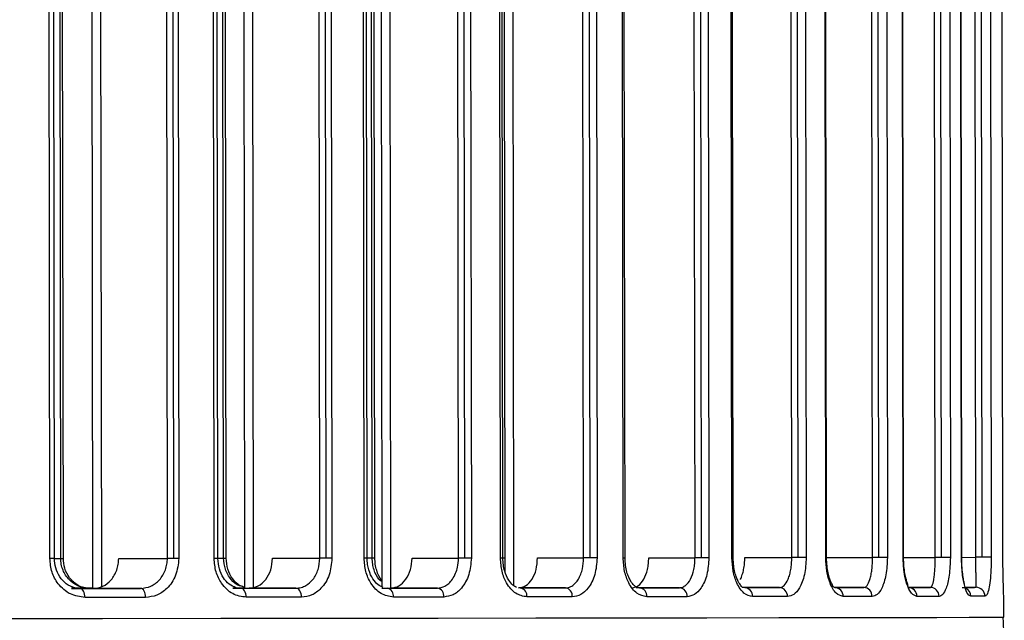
# Model space of a CAD drawing. Header units: millimetres. Extents: x -320 to 32, y 12 to 324.
# Tile 10 of 24: x -187 to -154, y 96 to 116. Entities that reach past the tile are written whole.
import ezdxf

# ---------------------------------------------------------------- set-up
doc = ezdxf.new("R2010")
doc.units = ezdxf.units.MM

msp = doc.modelspace()

# ---------------------------------------------------------------- linework, layer by layer
at = {"color": 7, "linetype": 'Continuous', "lineweight": 25}
for p, q in [((-170.613, 134.77), (-170.568, 97.479)), ((-175.006, 134.439), (-174.961, 97.434)), ((-174.715, 134.49), (-174.67, 97.393)), ((-170.903, 134.321), (-170.859, 97.952)), ((-166.915, 98.403), (-166.958, 133.918)), ((-166.854, 98.403), (-166.897, 133.919)), ((-164.52, 98.406), (-164.564, 133.922)), ((-164.309, 98.406), (-164.352, 133.922)), ((-164.098, 133.922), (-164.055, 98.406)), ((-179.584, 133.782), (-179.54, 97.387)), ((-179.293, 133.763), (-179.249, 97.421)), ((-171.005, 98.397), (-171.048, 133.873)), ((-170.925, 98.397), (-170.968, 133.873)), ((-168.232, 98.401), (-168.275, 133.876)), ((-168.02, 98.401), (-168.063, 133.877)), ((-167.827, 133.877), (-167.784, 98.401)), ((-163.291, 98.407), (-163.334, 133.641)), ((-163.248, 98.407), (-163.29, 133.641)), ((-161.295, 98.41), (-161.338, 133.644)), ((-161.083, 98.41), (-161.126, 133.644)), ((-160.857, 133.644), (-160.814, 98.411)), ((-175.55, 98.391), (-175.593, 133.488)), ((-175.448, 98.392), (-175.49, 133.489)), ((-175.281, 98.397), (-175.323, 133.494)), ((-175.192, 98.398), (-175.235, 133.495)), ((-172.404, 98.396), (-172.446, 133.492)), ((-172.192, 98.396), (-172.234, 133.493)), ((-172.019, 133.493), (-171.976, 98.396)), ((-160.164, 98.411), (-160.206, 133.154)), ((-160.135, 98.411), (-160.178, 133.154)), ((-158.601, 98.414), (-158.643, 133.156)), ((-158.389, 98.414), (-158.431, 133.157)), ((-158.149, 133.157), (-158.106, 98.414)), ((-184.642, 132.833), (-184.599, 97.38)), ((-184.351, 132.769), (-184.308, 97.444)), ((-180.551, 98.385), (-180.593, 132.781)), ((-180.425, 98.385), (-180.466, 132.781)), ((-180.236, 98.392), (-180.277, 132.788)), ((-180.147, 98.392), (-180.189, 132.788)), ((-177.027, 98.39), (-177.069, 132.786)), ((-176.815, 98.39), (-176.857, 132.786)), ((-176.663, 132.786), (-176.622, 98.39)), ((-157.584, 98.415), (-157.626, 132.599)), ((-157.568, 98.415), (-157.609, 132.599)), ((-156.513, 98.417), (-156.554, 132.601)), ((-156.301, 98.417), (-156.342, 132.601)), ((-156.05, 132.602), (-156.009, 98.417)), ((-155.636, 98.418), (-155.677, 132.116)), ((-155.63, 98.418), (-155.671, 132.116)), ((-155.158, 98.419), (-155.198, 132.117)), ((-154.946, 98.419), (-154.987, 132.117)), ((-154.688, 132.117), (-154.647, 98.419)), ((-186.024, 98.378), (-186.065, 131.832)), ((-185.872, 98.379), (-185.912, 131.832)), ((-185.664, 98.385), (-185.704, 131.839)), ((-185.575, 98.385), (-185.616, 131.839)), ((-182.106, 98.383), (-182.147, 131.837)), ((-181.894, 98.384), (-181.935, 131.837)), ((-181.766, 131.837), (-181.726, 98.384)), ((-154.256, 98.42), (-154.297, 131.852)), ((-154.256, 98.42), (-154.297, 131.852)), ((-185.872, 98.385), (-185.664, 98.385)), ((-183.729, 98.381), (-182.106, 98.383)), ((-180.425, 98.391), (-180.236, 98.392)), ((-178.604, 98.388), (-177.027, 98.39)), ((-175.448, 98.397), (-175.281, 98.397)), ((-173.952, 98.394), (-172.404, 98.396)), ((-171.005, 98.397), (-170.925, 98.397)), ((-170.925, 98.402), (-170.86, 98.403)), ((-169.769, 98.399), (-168.232, 98.401)), ((-166.915, 98.403), (-166.854, 98.403)), ((-166.063, 98.404), (-164.52, 98.406)), ((-163.291, 98.407), (-163.248, 98.407)), ((-162.862, 98.408), (-161.295, 98.41)), ((-160.164, 98.411), (-160.135, 98.411)), ((-160.135, 98.412), (-158.601, 98.414)), ((-157.584, 98.415), (-157.568, 98.415)), ((-157.568, 98.415), (-156.513, 98.417)), ((-155.63, 98.418), (-155.158, 98.419)), ((-154.256, 98.42), (-154.256, 98.42)), ((-184.714, 97.386), (-185.199, 97.386)), ((-182.999, 97.382), (-184.586, 97.38)), ((-179.54, 97.393), (-179.831, 97.392)), ((-177.823, 97.389), (-179.384, 97.387)), ((-173.107, 97.395), (-174.658, 97.393)), ((-168.842, 97.4), (-170.4, 97.398)), ((-165.034, 97.405), (-166.479, 97.403)), ((-161.705, 97.409), (-162.953, 97.408)), ((-159.956, 97.464), (-159.858, 97.412)), ((-158.896, 97.413), (-159.858, 97.412)), ((-156.675, 97.416), (-157.412, 97.415)), ((-155.154, 97.419), (-155.531, 97.418)), ((-154.23, 96.42), (-154.231, 97.136))]:
    msp.add_line(p, q, dxfattribs=at)
at = {"color": 7, "linetype": 'Continuous', "lineweight": 25, "flags": 128}
for points in [[(-185.872, 98.379), (-185.875, 98.379), (-185.892, 98.379), (-185.924, 98.378), (-185.969, 98.378), (-186.024, 98.378)], [(-185.664, 98.385), (-185.621, 98.385), (-185.591, 98.385), (-185.577, 98.385), (-185.575, 98.385)], [(-181.894, 98.384), (-181.924, 98.383), (-181.953, 98.383), (-181.981, 98.383), (-182.009, 98.383), (-182.036, 98.383), (-182.061, 98.383), (-182.085, 98.383), (-182.106, 98.383)], [(-181.726, 98.384), (-181.745, 98.384), (-181.764, 98.384), (-181.785, 98.384), (-181.806, 98.384), (-181.828, 98.384), (-181.85, 98.384), (-181.872, 98.384), (-181.894, 98.384)], [(-180.425, 98.385), (-180.426, 98.385), (-180.438, 98.385), (-180.464, 98.385), (-180.502, 98.385), (-180.551, 98.385)], [(-180.236, 98.392), (-180.195, 98.392), (-180.166, 98.392), (-180.15, 98.392), (-180.147, 98.392)], [(-176.815, 98.39), (-176.844, 98.39), (-176.874, 98.39), (-176.902, 98.39), (-176.93, 98.39), (-176.956, 98.39), (-176.982, 98.39), (-177.005, 98.39), (-177.027, 98.39)], [(-176.622, 98.39), (-176.642, 98.39), (-176.665, 98.39), (-176.688, 98.39), (-176.712, 98.39), (-176.737, 98.39), (-176.763, 98.39), (-176.789, 98.39), (-176.815, 98.39)], [(-175.448, 98.392), (-175.448, 98.392), (-175.456, 98.392), (-175.477, 98.392), (-175.508, 98.392), (-175.55, 98.391)], [(-175.281, 98.397), (-175.242, 98.398), (-175.213, 98.398), (-175.197, 98.398), (-175.192, 98.398)], [(-172.192, 98.396), (-172.221, 98.396), (-172.25, 98.396), (-172.279, 98.396), (-172.307, 98.396), (-172.333, 98.396), (-172.358, 98.396), (-172.382, 98.396), (-172.404, 98.396)], [(-171.976, 98.396), (-171.998, 98.396), (-172.022, 98.396), (-172.048, 98.396), (-172.075, 98.396), (-172.103, 98.396), (-172.132, 98.396), (-172.162, 98.396), (-172.192, 98.396)], [(-168.02, 98.401), (-168.049, 98.401), (-168.078, 98.401), (-168.107, 98.401), (-168.135, 98.401), (-168.161, 98.401), (-168.186, 98.401), (-168.21, 98.401), (-168.232, 98.401)], [(-167.784, 98.401), (-167.807, 98.401), (-167.832, 98.401), (-167.859, 98.401), (-167.889, 98.401), (-167.92, 98.401), (-167.953, 98.401), (-167.986, 98.401), (-168.02, 98.401)], [(-164.309, 98.406), (-164.338, 98.406), (-164.367, 98.406), (-164.396, 98.406), (-164.423, 98.406), (-164.45, 98.406), (-164.475, 98.406), (-164.499, 98.406), (-164.52, 98.406)], [(-164.055, 98.406), (-164.077, 98.406), (-164.103, 98.406), (-164.132, 98.406), (-164.164, 98.406), (-164.198, 98.406), (-164.234, 98.406), (-164.271, 98.406), (-164.309, 98.406)], [(-161.083, 98.41), (-161.112, 98.41), (-161.142, 98.41), (-161.17, 98.41), (-161.198, 98.41), (-161.224, 98.41), (-161.25, 98.41), (-161.273, 98.41), (-161.295, 98.41)], [(-160.814, 98.411), (-160.835, 98.41), (-160.861, 98.41), (-160.891, 98.41), (-160.925, 98.41), (-160.962, 98.41), (-161.001, 98.41), (-161.042, 98.41), (-161.083, 98.41)], [(-158.389, 98.414), (-158.418, 98.414), (-158.447, 98.414), (-158.476, 98.414), (-158.503, 98.414), (-158.53, 98.414), (-158.555, 98.414), (-158.579, 98.414), (-158.601, 98.414)], [(-158.106, 98.414), (-158.125, 98.414), (-158.151, 98.414), (-158.181, 98.414), (-158.217, 98.414), (-158.256, 98.414), (-158.299, 98.414), (-158.343, 98.414), (-158.389, 98.414)], [(-156.301, 98.417), (-156.33, 98.417), (-156.359, 98.417), (-156.388, 98.417), (-156.416, 98.417), (-156.442, 98.417), (-156.467, 98.417), (-156.491, 98.417), (-156.513, 98.417)], [(-156.009, 98.417), (-156.024, 98.417), (-156.048, 98.417), (-156.078, 98.417), (-156.115, 98.417), (-156.157, 98.417), (-156.203, 98.417), (-156.251, 98.417), (-156.301, 98.417)], [(-155.63, 98.418), (-155.631, 98.418), (-155.636, 98.418)], [(-154.946, 98.419), (-154.975, 98.419), (-155.004, 98.419), (-155.033, 98.419), (-155.06, 98.419), (-155.087, 98.419), (-155.112, 98.419), (-155.136, 98.419), (-155.158, 98.419)], [(-154.647, 98.419), (-154.658, 98.419), (-154.679, 98.419), (-154.708, 98.419), (-154.746, 98.419), (-154.79, 98.419), (-154.839, 98.419), (-154.891, 98.419), (-154.946, 98.419)], [(-184.599, 97.386), (-184.808, 97.386), (-185.059, 97.386), (-185.307, 97.386)], [(-185.302, 97.379), (-185.087, 97.38), (-184.836, 97.38), (-184.586, 97.38)], [(-185.007, 97.38), (-184.753, 97.38), (-184.5, 97.38), (-184.248, 97.381), (-183.997, 97.381), (-183.746, 97.381), (-183.496, 97.382), (-183.247, 97.382), (-182.999, 97.382)], [(-184.853, 97.08), (-184.856, 97.138), (-184.865, 97.195), (-184.879, 97.246), (-184.898, 97.292), (-184.922, 97.329), (-184.948, 97.357), (-184.977, 97.374), (-185.007, 97.38)], [(-182.836, 97.082), (-182.839, 97.141), (-182.848, 97.197), (-182.863, 97.249), (-182.884, 97.294), (-182.908, 97.332), (-182.937, 97.359), (-182.967, 97.376), (-182.999, 97.382)], [(-179.54, 97.392), (-179.581, 97.392), (-179.809, 97.392), (-179.925, 97.392)], [(-179.921, 97.386), (-179.84, 97.386), (-179.611, 97.387), (-179.384, 97.387)], [(-179.659, 97.386), (-179.426, 97.387), (-179.195, 97.387), (-178.964, 97.387), (-178.734, 97.387), (-178.505, 97.388), (-178.277, 97.388), (-178.05, 97.388), (-177.823, 97.389)], [(-179.48, 97.087), (-179.483, 97.145), (-179.493, 97.201), (-179.51, 97.253), (-179.532, 97.299), (-179.559, 97.336), (-179.59, 97.364), (-179.624, 97.381), (-179.659, 97.386)], [(-177.635, 97.089), (-177.639, 97.147), (-177.65, 97.204), (-177.667, 97.255), (-177.691, 97.301), (-177.719, 97.338), (-177.751, 97.366), (-177.787, 97.383), (-177.823, 97.389)], [(-174.961, 97.392), (-174.864, 97.393), (-174.658, 97.393)], [(-174.776, 97.392), (-174.564, 97.393), (-174.354, 97.393), (-174.143, 97.393), (-173.934, 97.394), (-173.726, 97.394), (-173.519, 97.394), (-173.312, 97.394), (-173.107, 97.395)], [(-170.346, 97.398), (-170.155, 97.398), (-169.964, 97.399), (-169.774, 97.399), (-169.586, 97.399), (-169.398, 97.399), (-169.212, 97.4), (-169.026, 97.4), (-168.842, 97.4)], [(-166.37, 97.403), (-166.199, 97.403), (-166.029, 97.404), (-165.86, 97.404), (-165.693, 97.404), (-165.526, 97.404), (-165.361, 97.405), (-165.197, 97.405), (-165.034, 97.405)], [(-162.863, 97.408), (-162.713, 97.408), (-162.566, 97.408), (-162.419, 97.408), (-162.274, 97.409), (-162.13, 97.409), (-161.987, 97.409), (-161.845, 97.409), (-161.705, 97.409)], [(-159.858, 97.412), (-159.732, 97.412), (-159.609, 97.412), (-159.486, 97.412), (-159.365, 97.412), (-159.246, 97.413), (-159.128, 97.413), (-159.011, 97.413), (-158.896, 97.413)], [(-157.412, 97.415), (-157.314, 97.415), (-157.218, 97.415), (-157.123, 97.416), (-157.03, 97.416), (-156.939, 97.416), (-156.849, 97.416), (-156.761, 97.416), (-156.675, 97.416)], [(-155.618, 97.418), (-155.553, 97.418), (-155.49, 97.418), (-155.429, 97.418), (-155.37, 97.418), (-155.313, 97.418), (-155.258, 97.418), (-155.205, 97.418), (-155.154, 97.419)], [(-182.836, 97.082), (-183.085, 97.082), (-183.336, 97.082), (-183.587, 97.081), (-183.839, 97.081), (-184.091, 97.081), (-184.345, 97.08), (-184.599, 97.08), (-184.853, 97.08)], [(-177.635, 97.089), (-177.863, 97.089), (-178.091, 97.088), (-178.321, 97.088), (-178.551, 97.088), (-178.782, 97.087), (-179.014, 97.087), (-179.246, 97.087), (-179.48, 97.087)], [(-172.896, 97.095), (-173.103, 97.095), (-173.31, 97.094), (-173.518, 97.094), (-173.728, 97.094), (-173.938, 97.094), (-174.149, 97.093), (-174.361, 97.093), (-174.574, 97.093)], [(-168.61, 97.1), (-168.796, 97.1), (-168.982, 97.1), (-169.17, 97.1), (-169.358, 97.099), (-169.548, 97.099), (-169.738, 97.099), (-169.93, 97.099), (-170.122, 97.098)], [(-164.784, 97.105), (-164.948, 97.105), (-165.113, 97.105), (-165.279, 97.105), (-165.446, 97.104), (-165.615, 97.104), (-165.784, 97.104), (-165.955, 97.104), (-166.127, 97.104)], [(-161.439, 97.11), (-161.58, 97.109), (-161.722, 97.109), (-161.866, 97.109), (-162.011, 97.109), (-162.157, 97.109), (-162.304, 97.109), (-162.453, 97.108), (-162.602, 97.108)], [(-158.617, 97.113), (-158.732, 97.113), (-158.85, 97.113), (-158.968, 97.113), (-159.088, 97.113), (-159.21, 97.113), (-159.333, 97.112), (-159.457, 97.112), (-159.583, 97.112)], [(-156.385, 97.117), (-156.472, 97.116), (-156.56, 97.116), (-156.65, 97.116), (-156.742, 97.116), (-156.835, 97.116), (-156.93, 97.116), (-157.027, 97.116), (-157.125, 97.116)], [(-154.857, 97.119), (-154.908, 97.119), (-154.962, 97.119), (-155.017, 97.119), (-155.074, 97.119), (-155.133, 97.118), (-155.195, 97.118), (-155.258, 97.118), (-155.323, 97.118)], [(-206.312, 96.353), (-201.681, 96.359), (-197.136, 96.365), (-192.703, 96.37), (-188.408, 96.375), (-184.275, 96.381), (-180.328, 96.385), (-176.59, 96.39), (-173.081, 96.395), (-169.823, 96.399), (-166.833, 96.403), (-164.13, 96.406), (-161.727, 96.409), (-159.64, 96.412), (-157.879, 96.414), (-156.456, 96.416), (-155.378, 96.418), (-154.652, 96.419), (-154.281, 96.42), (-154.23, 96.42)]]:
    msp.add_lwpolyline(points, dxfattribs=at)
at = {"color": 7, "linetype": 'Continuous', "lineweight": 25}
for centre, radius, start, end in [((-174.837, 97.133), 0.266, 351.2345, 76.9023), ((-173.161, 97.133), 0.267, 351.8794, 78.3453), ((-170.391, 97.131), 0.27, 352.9988, 80.5643), ((-168.881, 97.131), 0.272, 353.632, 81.6922), ((-166.401, 97.129), 0.276, 354.6998, 83.4289), ((-165.061, 97.128), 0.278, 355.2888, 84.3114), ((-162.884, 97.127), 0.282, 356.2594, 85.6663), ((-161.723, 97.126), 0.284, 356.7825, 86.3509), ((-159.871, 97.124), 0.288, 357.6231, 87.3917), ((-158.907, 97.123), 0.29, 358.0629, 87.9096), ((-157.419, 97.122), 0.293, 358.7439, 88.678), ((-156.68, 97.121), 0.295, 359.0827, 89.0462), ((-155.623, 97.119), 0.3, 359.8117, 66.8224), ((-155.156, 97.12), 0.299, 359.7824, 89.7789)]:
    msp.add_arc(centre, radius, start, end, dxfattribs=at)
for points, knots in [([(-184.853, 97.08), (-185.021, 97.103), (-185.356, 97.15), (-185.742, 97.489), (-185.981, 97.919), (-186.01, 98.225), (-186.024, 98.378)], [0, 0, 0, 0, 0.279783, 0.558981, 0.779119, 1, 1, 1, 1]), ([(-185.188, 97.398), (-185.288, 97.436), (-185.483, 97.509), (-185.702, 97.755), (-185.845, 98.051), (-185.863, 98.272), (-185.872, 98.379)], [0, 0, 0, 0, 0.276324, 0.534637, 0.775402, 1, 1, 1, 1]), ([(-184.714, 97.386), (-184.793, 97.392), (-184.913, 97.401), (-185.143, 97.483), (-185.34, 97.616), (-185.501, 97.818), (-185.593, 97.994), (-185.652, 98.184), (-185.66, 98.319), (-185.664, 98.385)], [0, 0, 0, 0, 0.164338, 0.250795, 0.499726, 0.628913, 0.749764, 0.876253, 1, 1, 1, 1]), ([(-184.686, 97.382), (-184.756, 97.386), (-184.891, 97.396), (-185.08, 97.474), (-185.24, 97.588), (-185.406, 97.771), (-185.546, 98.038), (-185.566, 98.275), (-185.575, 98.385)], [0, 0, 0, 0, 0.153038, 0.297788, 0.434785, 0.563476, 0.796856, 1, 1, 1, 1]), ([(-184.586, 97.38), (-184.475, 97.395), (-184.252, 97.425), (-183.966, 97.652), (-183.808, 97.93), (-183.739, 98.183), (-183.732, 98.315), (-183.729, 98.381)], [0, 0, 0, 0, 0.249806, 0.499353, 0.748443, 0.874998, 1, 1, 1, 1]), ([(-182.999, 97.382), (-182.883, 97.397), (-182.651, 97.426), (-182.402, 97.617), (-182.251, 97.821), (-182.168, 98), (-182.116, 98.189), (-182.109, 98.319), (-182.106, 98.383)], [0, 0, 0, 0, 0.250065, 0.499166, 0.628878, 0.75542, 0.879039, 1, 1, 1, 1]), ([(-181.726, 98.384), (-181.747, 98.191), (-181.789, 97.804), (-182.088, 97.378), (-182.453, 97.127), (-182.708, 97.097), (-182.836, 97.082)], [0, 0, 0, 0, 0.279503, 0.558708, 0.778848, 1, 1, 1, 1]), ([(-179.48, 97.087), (-179.634, 97.11), (-179.944, 97.158), (-180.297, 97.502), (-180.512, 97.931), (-180.538, 98.234), (-180.551, 98.385)], [0, 0, 0, 0, 0.279672, 0.559029, 0.778999, 1, 1, 1, 1]), ([(-179.823, 97.405), (-179.9, 97.438), (-180.056, 97.503), (-180.251, 97.727), (-180.395, 98.027), (-180.415, 98.266), (-180.425, 98.385)], [0, 0, 0, 0, 0.248714, 0.497875, 0.747644, 1, 1, 1, 1]), ([(-179.617, 97.447), (-179.647, 97.452), (-179.785, 97.478), (-179.953, 97.633), (-180.097, 97.836), (-180.205, 98.071), (-180.224, 98.265), (-180.236, 98.392)], [0, 0, 0, 0, 0.085194, 0.389496, 0.551969, 0.707975, 1, 1, 1, 1]), ([(-179.54, 97.416), (-179.585, 97.432), (-179.73, 97.482), (-179.939, 97.677), (-180.114, 98.009), (-180.136, 98.266), (-180.147, 98.392)], [0, 0, 0, 0, 0.134384, 0.436827, 0.72538, 1, 1, 1, 1]), ([(-179.384, 97.387), (-179.281, 97.402), (-179.076, 97.432), (-178.818, 97.662), (-178.639, 97.994), (-178.616, 98.256), (-178.604, 98.388)], [0, 0, 0, 0, 0.25007, 0.499909, 0.749263, 1, 1, 1, 1]), ([(-177.823, 97.389), (-177.764, 97.393), (-177.65, 97.403), (-177.451, 97.489), (-177.239, 97.672), (-177.062, 97.997), (-177.038, 98.26), (-177.027, 98.39)], [0, 0, 0, 0, 0.141662, 0.272527, 0.500997, 0.753122, 1, 1, 1, 1]), ([(-176.622, 98.39), (-176.641, 98.198), (-176.678, 97.815), (-176.949, 97.388), (-177.283, 97.134), (-177.518, 97.104), (-177.635, 97.089)], [0, 0, 0, 0, 0.279526, 0.558819, 0.778889, 1, 1, 1, 1]), ([(-174.574, 97.093), (-174.715, 97.117), (-174.998, 97.165), (-175.32, 97.511), (-175.515, 97.94), (-175.538, 98.241), (-175.55, 98.391)], [0, 0, 0, 0, 0.279616, 0.558944, 0.778953, 1, 1, 1, 1]), ([(-174.923, 97.412), (-174.978, 97.438), (-175.095, 97.494), (-175.269, 97.69), (-175.383, 97.939), (-175.439, 98.185), (-175.445, 98.322), (-175.448, 98.392)], [0, 0, 0, 0, 0.217387, 0.454853, 0.714424, 0.853824, 1, 1, 1, 1]), ([(-174.962, 97.607), (-174.994, 97.633), (-175.11, 97.724), (-175.209, 97.947), (-175.271, 98.195), (-175.277, 98.329), (-175.281, 98.397)], [0, 0, 0, 0, 0.1621591, 0.5701037, 0.7825202, 1, 1, 1, 1]), ([(-174.962, 97.653), (-174.963, 97.655), (-175.044, 97.726), (-175.118, 97.925), (-175.183, 98.183), (-175.189, 98.326), (-175.192, 98.398)], [0, 0, 0, 0, 0.011433, 0.497238, 0.746925, 1, 1, 1, 1]), ([(-173.107, 97.395), (-173.023, 97.407), (-172.89, 97.425), (-172.724, 97.546), (-172.597, 97.688), (-172.498, 97.874), (-172.421, 98.114), (-172.41, 98.291), (-172.404, 98.396)], [0, 0, 0, 0, 0.225142, 0.356523, 0.500135, 0.662393, 0.799924, 1, 1, 1, 1]), ([(-171.976, 98.396), (-171.993, 98.205), (-172.027, 97.823), (-172.272, 97.396), (-172.575, 97.141), (-172.789, 97.11), (-172.896, 97.095)], [0, 0, 0, 0, 0.27955, 0.558855, 0.778907, 1, 1, 1, 1]), ([(-170.122, 97.098), (-170.25, 97.123), (-170.506, 97.171), (-170.797, 97.517), (-170.973, 97.945), (-170.995, 98.246), (-171.005, 98.397)], [0, 0, 0, 0, 0.279617, 0.558938, 0.778949, 1, 1, 1, 1]), ([(-170.474, 97.417), (-170.512, 97.439), (-170.595, 97.485), (-170.745, 97.658), (-170.856, 97.905), (-170.915, 98.167), (-170.921, 98.319), (-170.925, 98.397)], [0, 0, 0, 0, 0.19245, 0.420432, 0.687778, 0.837961, 1, 1, 1, 1]), ([(-170.4, 97.398), (-170.317, 97.413), (-170.151, 97.443), (-169.942, 97.674), (-169.798, 98.005), (-169.779, 98.267), (-169.769, 98.399)], [0, 0, 0, 0, 0.2500697, 0.4999201, 0.7492822, 1, 1, 1, 1]), ([(-168.842, 97.4), (-168.78, 97.408), (-168.672, 97.423), (-168.542, 97.519), (-168.461, 97.611), (-168.391, 97.716), (-168.327, 97.848), (-168.252, 98.082), (-168.24, 98.275), (-168.232, 98.401)], [0, 0, 0, 0, 0.188578, 0.334971, 0.439022, 0.50062, 0.63395, 0.761753, 1, 1, 1, 1]), ([(-167.784, 98.401), (-167.799, 98.21), (-167.83, 97.826), (-168.05, 97.4), (-168.322, 97.146), (-168.514, 97.116), (-168.61, 97.1)], [0, 0, 0, 0, 0.279515, 0.558817, 0.778892, 1, 1, 1, 1]), ([(-166.127, 97.104), (-166.24, 97.127), (-166.467, 97.175), (-166.727, 97.519), (-166.886, 97.948), (-166.905, 98.251), (-166.915, 98.403)], [0, 0, 0, 0, 0.279676, 0.55901, 0.778986, 1, 1, 1, 1]), ([(-166.479, 97.422), (-166.501, 97.439), (-166.552, 97.476), (-166.65, 97.595), (-166.734, 97.757), (-166.795, 97.93), (-166.843, 98.149), (-166.85, 98.315), (-166.854, 98.403)], [0, 0, 0, 0, 0.170762, 0.390117, 0.520362, 0.665023, 0.824288, 1, 1, 1, 1]), ([(-166.617, 97.403), (-166.545, 97.418), (-166.4, 97.448), (-166.216, 97.675), (-166.114, 97.952), (-166.069, 98.205), (-166.065, 98.338), (-166.063, 98.404)], [0, 0, 0, 0, 0.249803, 0.499373, 0.748477, 0.875061, 1, 1, 1, 1]), ([(-165.034, 97.405), (-164.987, 97.411), (-164.927, 97.42), (-164.863, 97.46), (-164.782, 97.52), (-164.662, 97.673), (-164.567, 97.952), (-164.526, 98.206), (-164.522, 98.34), (-164.52, 98.406)], [0, 0, 0, 0, 0.172255, 0.223405, 0.251096, 0.500288, 0.749416, 0.875994, 1, 1, 1, 1]), ([(-164.055, 98.406), (-164.069, 98.213), (-164.096, 97.826), (-164.292, 97.401), (-164.531, 97.15), (-164.7, 97.12), (-164.784, 97.105)], [0, 0, 0, 0, 0.279478, 0.558705, 0.778857, 1, 1, 1, 1]), ([(-162.602, 97.108), (-162.7, 97.131), (-162.895, 97.178), (-163.124, 97.517), (-163.265, 97.948), (-163.283, 98.254), (-163.291, 98.407)], [0, 0, 0, 0, 0.279787, 0.558946, 0.779091, 1, 1, 1, 1]), ([(-162.951, 97.426), (-162.962, 97.44), (-162.987, 97.473), (-163.066, 97.583), (-163.138, 97.742), (-163.193, 97.918), (-163.238, 98.144), (-163.244, 98.316), (-163.248, 98.407)], [0, 0, 0, 0, 0.169428, 0.387832, 0.517785, 0.66303, 0.823094, 1, 1, 1, 1]), ([(-163.008, 97.684), (-163.006, 97.686), (-162.979, 97.724), (-162.942, 97.842), (-162.896, 98.013), (-162.867, 98.206), (-162.864, 98.341), (-162.862, 98.408)], [0, 0, 0, 0, 0.0183975, 0.26467, 0.508437, 0.754789, 1, 1, 1, 1]), ([(-161.705, 97.409), (-161.671, 97.415), (-161.617, 97.424), (-161.518, 97.503), (-161.432, 97.636), (-161.363, 97.837), (-161.325, 98.014), (-161.299, 98.206), (-161.296, 98.343), (-161.295, 98.41)], [0, 0, 0, 0, 0.160242, 0.250789, 0.499802, 0.629249, 0.749816, 0.876436, 1, 1, 1, 1]), ([(-160.814, 98.411), (-160.826, 98.214), (-160.85, 97.822), (-161.02, 97.399), (-161.224, 97.153), (-161.367, 97.124), (-161.439, 97.11)], [0, 0, 0, 0, 0.279304, 0.558549, 0.778855, 1, 1, 1, 1]), ([(-159.583, 97.112), (-159.664, 97.134), (-159.825, 97.179), (-160.018, 97.512), (-160.141, 97.944), (-160.156, 98.255), (-160.164, 98.411)], [0, 0, 0, 0, 0.280008, 0.559205, 0.779295, 1, 1, 1, 1]), ([(-159.926, 97.448), (-159.926, 97.455), (-159.924, 97.478), (-159.98, 97.568), (-160.038, 97.725), (-160.087, 97.903), (-160.126, 98.136), (-160.132, 98.317), (-160.135, 98.411)], [0, 0, 0, 0, 0.106882, 0.342233, 0.482126, 0.638076, 0.810063, 1, 1, 1, 1]), ([(-158.896, 97.413), (-158.872, 97.418), (-158.834, 97.426), (-158.764, 97.501), (-158.702, 97.629), (-158.652, 97.828), (-158.623, 98.006), (-158.604, 98.203), (-158.602, 98.344), (-158.601, 98.414)], [0, 0, 0, 0, 0.1568733, 0.2506349, 0.4999193, 0.6302152, 0.7499501, 0.8769977, 1, 1, 1, 1]), ([(-158.106, 98.414), (-158.117, 98.214), (-158.137, 97.813), (-158.278, 97.393), (-158.444, 97.155), (-158.559, 97.127), (-158.617, 97.113)], [0, 0, 0, 0, 0.279038, 0.55841, 0.779002, 1, 1, 1, 1]), ([(-157.125, 97.116), (-157.187, 97.137), (-157.31, 97.179), (-157.463, 97.501), (-157.565, 97.935), (-157.578, 98.255), (-157.584, 98.415)], [0, 0, 0, 0, 0.280191, 0.559665, 0.779583, 1, 1, 1, 1]), ([(-157.419, 97.465), (-157.426, 97.495), (-157.438, 97.542), (-157.487, 97.701), (-157.526, 97.882), (-157.56, 98.125), (-157.565, 98.315), (-157.568, 98.415)], [0, 0, 0, 0, 0.264002, 0.421763, 0.595621, 0.788195, 1, 1, 1, 1]), ([(-156.675, 97.416), (-156.654, 97.428), (-156.613, 97.452), (-156.569, 97.62), (-156.541, 97.813), (-156.525, 97.993), (-156.514, 98.195), (-156.513, 98.344), (-156.513, 98.417)], [0, 0, 0, 0, 0.249668, 0.499582, 0.631339, 0.749993, 0.877893, 1, 1, 1, 1]), ([(-156.009, 98.417), (-156.017, 98.211), (-156.033, 97.797), (-156.139, 97.383), (-156.259, 97.156), (-156.343, 97.13), (-156.385, 97.117)], [0, 0, 0, 0, 0.278656, 0.558449, 0.779539, 1, 1, 1, 1]), ([(-155.323, 97.118), (-155.359, 97.134), (-155.43, 97.165), (-155.516, 97.385), (-155.574, 97.639), (-155.608, 97.871), (-155.632, 98.134), (-155.635, 98.323), (-155.636, 98.418)], [0, 0, 0, 0, 0.24876, 0.498271, 0.626074, 0.749285, 0.873891, 1, 1, 1, 1]), ([(-155.54, 97.502), (-155.539, 97.506), (-155.536, 97.523), (-155.563, 97.627), (-155.591, 97.805), (-155.623, 98.078), (-155.627, 98.3), (-155.63, 98.418)], [0, 0, 0, 0, 0.046829, 0.241605, 0.465154, 0.717276, 1, 1, 1, 1]), ([(-155.154, 97.419), (-155.153, 97.43), (-155.15, 97.452), (-155.151, 97.607), (-155.153, 97.794), (-155.155, 97.974), (-155.157, 98.183), (-155.157, 98.342), (-155.158, 98.419)], [0, 0, 0, 0, 0.249957, 0.499839, 0.63343, 0.75054, 0.879709, 1, 1, 1, 1]), ([(-154.647, 98.419), (-154.649, 98.275), (-154.653, 97.986), (-154.683, 97.624), (-154.728, 97.343), (-154.786, 97.155), (-154.833, 97.131), (-154.857, 97.119)], [0, 0, 0, 0, 0.185971, 0.372348, 0.559858, 0.779869, 1, 1, 1, 1]), ([(-154.231, 97.12), (-154.231, 97.134), (-154.231, 97.163), (-154.24, 97.397), (-154.249, 97.735), (-154.255, 98.105), (-154.256, 98.315), (-154.256, 98.42)], [0, 0, 0, 0, 0.249069, 0.498969, 0.748606, 0.874102, 1, 1, 1, 1]), ([(-161.937, 88.416), (-161.859, 88.42), (-161.462, 88.437), (-160.737, 88.532), (-159.759, 88.779), (-158.628, 89.224), (-157.471, 89.924), (-156.391, 90.885), (-155.519, 91.981), (-154.823, 93.258), (-154.389, 94.676), (-154.195, 95.759), (-154.244, 96.344), (-154.252, 96.43)], [0, 0, 0, 0, 0.019382, 0.09941, 0.176023, 0.265838, 0.395097, 0.504187, 0.617242, 0.735611, 0.856675, 0.979032, 1, 1, 1, 1])]:
    msp.add_open_spline(points, degree=3, knots=knots, dxfattribs=at)
msp.add_open_spline([(-174.658, 97.393), (-174.566, 97.408), (-174.38, 97.438), (-174.146, 97.67), (-173.983, 98.001), (-173.963, 98.263), (-173.952, 98.394)], degree=3, dxfattribs=at)

doc.saveas('drawing.dxf')
